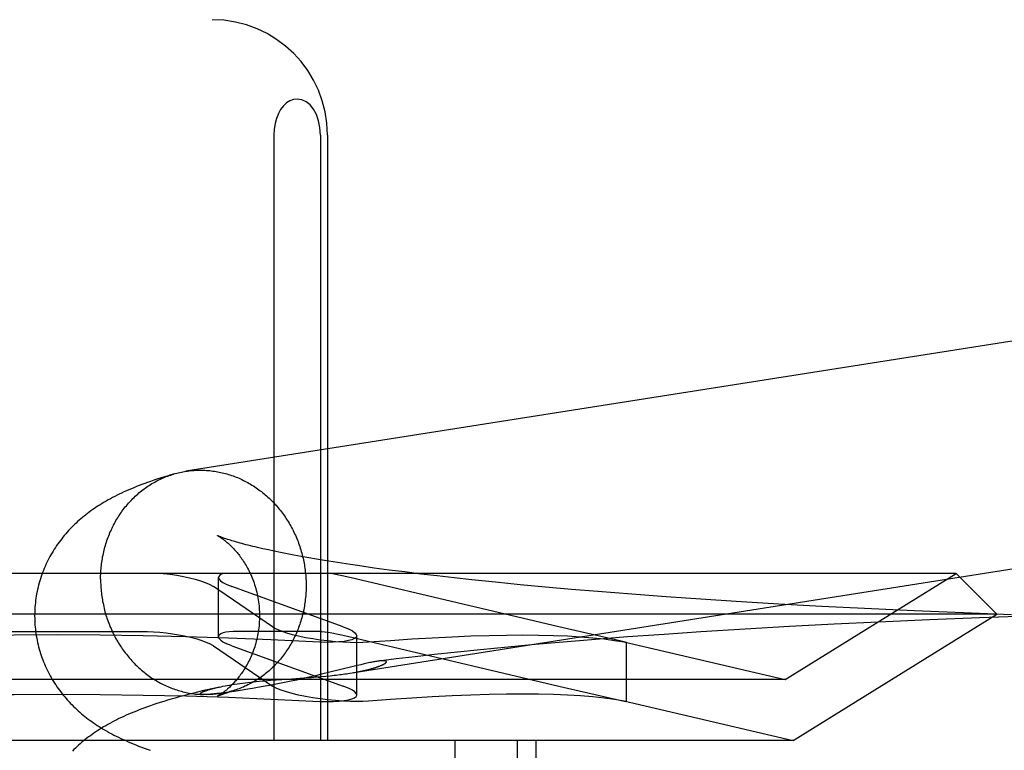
# Model space of a CAD drawing. Header units: inches. Extents: x 0 to 262, y 0 to 169.
# Tile 27 of 74: x 87.153 to 87.324, y 87.7 to 87.827. Entities that reach past the tile are written whole.
import ezdxf

# ---------------------------------------------------------------- set-up
doc = ezdxf.new("R2010")
doc.units = ezdxf.units.IN
doc.header["$LTSCALE"] = 14.384615
doc.header["$MEASUREMENT"] = 0
doc.linetypes.add('HIDDEN', pattern=[0.2, 0.1, -0.1])
doc.layers.add('DEFAULT_2', color=8, linetype='HIDDEN')

msp = doc.modelspace()

# ---------------------------------------------------------------- linework, layer by layer
at = {"layer": 'DEFAULT_2', "color": 8, "linetype": 'HIDDEN'}
for p, q in [((87.19736, 87.80689), (87.19736, 87.70189)), ((87.20546, 87.80689), (87.20546, 87.70189)), ((87.20667, 87.80689), (87.20667, 87.70189)), ((87.19642, 87.73495), (87.19546, 87.73516)), ((87.19745, 87.73473), (87.19642, 87.73495)), ((87.19853, 87.73451), (87.19745, 87.73473)), ((87.19967, 87.73428), (87.19853, 87.73451)), ((87.20086, 87.73405), (87.19967, 87.73428)), ((87.20211, 87.73382), (87.20086, 87.73405)), ((87.20341, 87.73359), (87.20211, 87.73382)), ((87.20476, 87.73335), (87.20341, 87.73359)), ((87.20617, 87.73312), (87.20476, 87.73335)), ((87.20763, 87.73288), (87.20617, 87.73312)), ((87.20914, 87.73265), (87.20763, 87.73288)), ((87.21069, 87.73241), (87.20914, 87.73265)), ((87.21229, 87.73218), (87.21069, 87.73241)), ((87.21478, 87.73182), (87.21229, 87.73218)), ((87.21737, 87.73147), (87.21478, 87.73182)), ((87.31572, 87.73089), (87.00386, 87.73089)), ((87.18776, 87.71991), (87.18776, 87.73018)), ((87.21151, 87.72995), (87.20952, 87.7304)), ((87.24677, 87.72162), (87.21151, 87.72995)), ((87.22006, 87.73113), (87.21737, 87.73147)), ((87.22284, 87.73078), (87.22006, 87.73113)), ((87.2257, 87.73044), (87.22284, 87.73078)), ((87.22865, 87.73011), (87.2257, 87.73044)), ((87.23168, 87.72978), (87.22865, 87.73011)), ((87.28604, 87.71248), (87.31572, 87.73089)), ((87.31572, 87.73089), (87.32279, 87.72382)), ((87.18615, 87.72903), (87.18688, 87.72862)), ((87.19716, 87.72162), (87.18688, 87.72862)), ((87.1891, 87.72903), (87.1901, 87.72862)), ((87.20941, 87.72162), (87.1901, 87.72862)), ((87.23584, 87.72934), (87.23168, 87.72978)), ((87.24011, 87.72892), (87.23584, 87.72934)), ((87.2445, 87.72851), (87.24011, 87.72892)), ((87.249, 87.72812), (87.2445, 87.72851)), ((87.25358, 87.72773), (87.249, 87.72812)), ((87.25943, 87.72727), (87.25358, 87.72773)), ((87.26539, 87.72683), (87.25943, 87.72727)), ((87.27144, 87.72641), (87.26539, 87.72683)), ((87.27755, 87.72601), (87.27144, 87.72641)), ((87.28496, 87.72557), (87.27755, 87.72601)), ((87.29239, 87.72515), (87.28496, 87.72557)), ((87.29982, 87.72478), (87.29239, 87.72515)), ((87.30845, 87.72438), (87.29982, 87.72478)), ((87.32279, 87.72382), (86.99679, 87.72382)), ((87.28743, 87.70189), (87.32279, 87.72382)), ((87.31697, 87.72403), (87.30845, 87.72438)), ((87.3198, 87.72317), (87.31109, 87.72283)), ((87.32533, 87.72372), (87.31697, 87.72403)), ((87.32832, 87.72346), (87.3198, 87.72317)), ((87.19716, 87.72162), (87.1979, 87.72122)), ((87.20941, 87.72162), (87.21041, 87.72122)), ((87.25811, 87.71903), (87.24677, 87.72162)), ((87.28683, 87.72167), (87.27911, 87.72122)), ((87.29455, 87.72207), (87.28683, 87.72167)), ((87.30222, 87.72245), (87.29455, 87.72207)), ((87.31109, 87.72283), (87.30222, 87.72245)), ((87.14521, 87.72083), (87.17438, 87.72083)), ((87.20566, 87.72083), (87.19108, 87.72083)), ((87.20566, 87.72083), (87.20679, 87.72068)), ((87.21012, 87.71999), (87.21233, 87.71949)), ((87.21175, 87.7098), (87.21175, 87.72007)), ((87.25873, 87.71986), (87.25249, 87.71937)), ((87.26504, 87.72031), (87.25873, 87.71986)), ((87.27141, 87.72074), (87.26504, 87.72031)), ((87.27911, 87.72122), (87.27141, 87.72074)), ((87.18688, 87.71835), (87.18615, 87.71876)), ((87.18688, 87.71835), (87.19716, 87.71135)), ((87.1901, 87.71835), (87.1891, 87.71876)), ((87.1901, 87.71835), (87.20941, 87.71135)), ((87.21233, 87.71949), (87.21596, 87.71864)), ((87.21596, 87.71864), (87.24677, 87.71135)), ((87.23793, 87.71811), (87.23323, 87.71766)), ((87.24271, 87.71855), (87.23793, 87.71811)), ((87.24757, 87.71897), (87.24271, 87.71855)), ((87.25249, 87.71937), (87.24757, 87.71897)), ((87.25809, 87.71904), (87.28604, 87.71248)), ((87.25851, 87.71893), (87.25811, 87.71903)), ((87.25811, 87.719), (87.25851, 87.71893)), ((87.25851, 87.70866), (87.25851, 87.71894)), ((87.22189, 87.71644), (87.21861, 87.71606)), ((87.22523, 87.71682), (87.22189, 87.71644)), ((87.22862, 87.71718), (87.22523, 87.71682)), ((87.23323, 87.71766), (87.22862, 87.71718)), ((87.21115, 87.71475), (87.20708, 87.71375)), ((87.21182, 87.71492), (87.21115, 87.71475)), ((87.21244, 87.71506), (87.21182, 87.71492)), ((87.21861, 87.71606), (87.21557, 87.71568)), ((87.19976, 87.71257), (87.20259, 87.71277)), ((87.20352, 87.7129), (87.20242, 87.71265)), ((87.20259, 87.71277), (87.20391, 87.71286)), ((87.20459, 87.71315), (87.20352, 87.7129)), ((87.20391, 87.71286), (87.20476, 87.71293)), ((87.20561, 87.71339), (87.20459, 87.71315)), ((87.20476, 87.71293), (87.20558, 87.713)), ((87.20558, 87.713), (87.20636, 87.71307)), ((87.20708, 87.71375), (87.20561, 87.71339)), ((87.20636, 87.71307), (87.20711, 87.71315)), ((87.20711, 87.71315), (87.20781, 87.71322)), ((87.21057, 87.71359), (87.21097, 87.71366)), ((87.28604, 87.71248), (87.03354, 87.71248)), ((87.18794, 87.71119), (87.18664, 87.7109)), ((87.19454, 87.71109), (87.19366, 87.71094)), ((87.19552, 87.71126), (87.19454, 87.71109)), ((87.19481, 87.71219), (87.1958, 87.71228)), ((87.19661, 87.71146), (87.19552, 87.71126)), ((87.1958, 87.71228), (87.1968, 87.71236)), ((87.19776, 87.71168), (87.19661, 87.71146)), ((87.1968, 87.71236), (87.19779, 87.71243)), ((87.1979, 87.71095), (87.19716, 87.71135)), ((87.19893, 87.71191), (87.19776, 87.71168)), ((87.19779, 87.71243), (87.19976, 87.71257)), ((87.20011, 87.71215), (87.19893, 87.71191)), ((87.20128, 87.7124), (87.20011, 87.71215)), ((87.20242, 87.71265), (87.20128, 87.7124)), ((87.21041, 87.71095), (87.20941, 87.71135)), ((87.24677, 87.71135), (87.25811, 87.70876)), ((87.18516, 87.70987), (87.18515, 87.70987)), ((87.18524, 87.70987), (87.18522, 87.70987)), ((87.18528, 87.70987), (87.18526, 87.70987)), ((87.18533, 87.70987), (87.1853, 87.70987)), ((87.18537, 87.70987), (87.18535, 87.70987)), ((87.18542, 87.70987), (87.1854, 87.70987)), ((87.1856, 87.70987), (87.18553, 87.70987)), ((87.18566, 87.70988), (87.1856, 87.70987)), ((87.18574, 87.70988), (87.18566, 87.70988)), ((87.18582, 87.70988), (87.18574, 87.70988)), ((87.18591, 87.70989), (87.18582, 87.70988)), ((87.18601, 87.7099), (87.18591, 87.70989)), ((87.18612, 87.7099), (87.18601, 87.7099)), ((87.18624, 87.70991), (87.18612, 87.7099)), ((87.18637, 87.70992), (87.18624, 87.70991)), ((87.18651, 87.70993), (87.18637, 87.70992)), ((87.18666, 87.70995), (87.18651, 87.70993)), ((87.18682, 87.70996), (87.18666, 87.70995)), ((87.187, 87.70998), (87.18682, 87.70996)), ((87.18719, 87.71), (87.187, 87.70998)), ((87.18751, 87.71004), (87.18719, 87.71)), ((87.18785, 87.71008), (87.18751, 87.71004)), ((87.18824, 87.71012), (87.18785, 87.71008)), ((87.18868, 87.71018), (87.18824, 87.71012)), ((87.18918, 87.71025), (87.18868, 87.71018)), ((87.18977, 87.71033), (87.18918, 87.71025)), ((87.19046, 87.71043), (87.18977, 87.71033)), ((87.19126, 87.71055), (87.19046, 87.71043)), ((87.19288, 87.7108), (87.19185, 87.71064)), ((87.19366, 87.71094), (87.19288, 87.7108)), ((87.25809, 87.70877), (87.28743, 87.70189)), ((87.25811, 87.70876), (87.25851, 87.70866)), ((87.25851, 87.70866), (87.25811, 87.70873)), ((87.28743, 87.70189), (87.03216, 87.70189)), ((87.22878, 87.70189), (87.22878, 87.54564)), ((87.23959, 87.70189), (87.23959, 87.54564)), ((87.24279, 87.70189), (87.24279, 87.54564))]:
    msp.add_line(p, q, dxfattribs=at)
for points in [[(87.20141, 87.81313), (87.20075, 87.81304), (87.20013, 87.81282), (87.19955, 87.81245), (87.19902, 87.81195), (87.19855, 87.81133), (87.19815, 87.81061), (87.19781, 87.80978), (87.19757, 87.80887), (87.19742, 87.80791), (87.19736, 87.80689)], [(87.20546, 87.80689), (87.20537, 87.80817), (87.20514, 87.80934), (87.20475, 87.81043), (87.20425, 87.81136), (87.20365, 87.81211), (87.20296, 87.81266), (87.20222, 87.813), (87.20141, 87.81313)], [(87.4026, 87.78306), (87.40232, 87.78306), (87.40205, 87.78307), (87.40177, 87.78306), (87.4015, 87.78306), (87.40123, 87.78304), (87.40095, 87.78303), (87.40068, 87.783), (87.40041, 87.78298), (87.40014, 87.78295), (87.39986, 87.78291), (87.39959, 87.78287), (87.18211, 87.74859)], [(87.18017, 87.74816), (87.18027, 87.74818), (87.18053, 87.74826), (87.1808, 87.74832), (87.18106, 87.74839), (87.18133, 87.74844), (87.1816, 87.7485), (87.18187, 87.74855), (87.18211, 87.74859)], [(87.18214, 87.74859), (87.18241, 87.74863), (87.18268, 87.74867), (87.18296, 87.7487), (87.18323, 87.74872), (87.1835, 87.74874), (87.18377, 87.74876), (87.18405, 87.74877), (87.18432, 87.74878), (87.1846, 87.74878), (87.18487, 87.74878), (87.18515, 87.74878)], [(87.18515, 87.74878), (87.18542, 87.74877), (87.18569, 87.74875), (87.18597, 87.74873), (87.18624, 87.74871), (87.18652, 87.74868), (87.18679, 87.74864), (87.18706, 87.7486), (87.18734, 87.74856), (87.18761, 87.74851), (87.18788, 87.74846), (87.18815, 87.7484), (87.18842, 87.74834), (87.18869, 87.74828), (87.18896, 87.74821), (87.18923, 87.74813), (87.18949, 87.74805), (87.18976, 87.74797), (87.19002, 87.74788), (87.19029, 87.74779), (87.19055, 87.74769), (87.19081, 87.74759), (87.19107, 87.74749), (87.19133, 87.74738), (87.19158, 87.74726), (87.19184, 87.74714), (87.19209, 87.74702), (87.19234, 87.74689), (87.19259, 87.74676), (87.19284, 87.74663), (87.19309, 87.74649), (87.19333, 87.74635), (87.19358, 87.7462), (87.19382, 87.74605), (87.19406, 87.74589), (87.19429, 87.74573), (87.19453, 87.74557), (87.19476, 87.7454), (87.19499, 87.74523), (87.19522, 87.74506), (87.19544, 87.74488), (87.19567, 87.7447), (87.19589, 87.74451), (87.1961, 87.74432), (87.19632, 87.74413), (87.19653, 87.74394), (87.19674, 87.74374), (87.19695, 87.74353), (87.19715, 87.74333), (87.19735, 87.74312), (87.19755, 87.7429), (87.19775, 87.74269), (87.19794, 87.74247), (87.19813, 87.74225), (87.19832, 87.74202), (87.1985, 87.74179), (87.19868, 87.74156), (87.19886, 87.74132), (87.19903, 87.74109), (87.1992, 87.74085), (87.19937, 87.7406), (87.19953, 87.74036), (87.19969, 87.74011), (87.19985, 87.73986), (87.2, 87.73961), (87.20015, 87.73935), (87.2003, 87.73909), (87.20044, 87.73883), (87.20058, 87.73857), (87.20072, 87.73831), (87.20085, 87.73804), (87.20098, 87.73777), (87.2011, 87.7375), (87.20122, 87.73723), (87.20134, 87.73695), (87.20145, 87.73667), (87.20156, 87.7364), (87.20166, 87.73612), (87.20176, 87.73583), (87.20186, 87.73555), (87.20196, 87.73527), (87.20204, 87.73498), (87.20213, 87.73469), (87.20221, 87.7344), (87.20229, 87.73411), (87.20236, 87.73382), (87.20243, 87.73353), (87.20249, 87.73324), (87.20256, 87.73294), (87.20261, 87.73265), (87.20266, 87.73235), (87.20271, 87.73206), (87.20276, 87.73176), (87.2028, 87.73146), (87.20283, 87.73116), (87.20286, 87.73087), (87.20289, 87.73057), (87.20292, 87.73027), (87.20293, 87.72997), (87.20295, 87.72967), (87.20296, 87.72937), (87.20297, 87.72907), (87.20297, 87.72877)], [(87.18017, 87.74816), (87.17951, 87.74797), (87.17887, 87.74777), (87.17825, 87.74758), (87.17765, 87.7474), (87.17708, 87.74721), (87.17653, 87.74703), (87.17599, 87.74684), (87.17548, 87.74666), (87.17497, 87.74648), (87.17449, 87.7463), (87.17401, 87.74612), (87.17355, 87.74594), (87.1731, 87.74575), (87.17266, 87.74557), (87.17222, 87.74539), (87.1718, 87.7452), (87.17138, 87.74501), (87.17097, 87.74482), (87.17057, 87.74463), (87.17017, 87.74444), (87.16978, 87.74424), (87.1694, 87.74404), (87.16902, 87.74384), (87.16865, 87.74363), (87.16829, 87.74343), (87.16793, 87.74322), (87.16758, 87.74301), (87.16724, 87.7428), (87.16691, 87.74259), (87.16658, 87.74238), (87.16626, 87.74216), (87.16595, 87.74195), (87.16564, 87.74173), (87.16534, 87.74151), (87.16505, 87.74129), (87.16476, 87.74106), (87.16447, 87.74083), (87.16418, 87.7406), (87.1639, 87.74036), (87.16362, 87.74012), (87.16334, 87.73987), (87.16307, 87.73962), (87.1628, 87.73936), (87.16253, 87.7391), (87.16227, 87.73884), (87.16201, 87.73857), (87.16176, 87.7383), (87.16152, 87.73803), (87.16127, 87.73775), (87.16103, 87.73747), (87.1608, 87.73719), (87.16057, 87.7369), (87.16034, 87.73661), (87.16012, 87.73631), (87.15991, 87.73601), (87.1597, 87.73571), (87.15949, 87.7354), (87.15929, 87.73509), (87.15909, 87.73477), (87.1589, 87.73445), (87.15871, 87.73413), (87.15853, 87.7338), (87.15835, 87.73347), (87.15818, 87.73313), (87.15801, 87.7328), (87.15785, 87.73245), (87.15769, 87.73211), (87.15754, 87.73176), (87.1574, 87.7314), (87.15726, 87.73105), (87.15713, 87.73069), (87.157, 87.73033), (87.15689, 87.72996), (87.15677, 87.7296), (87.15667, 87.72923), (87.15657, 87.72885), (87.15647, 87.72848), (87.15638, 87.7281), (87.1563, 87.72773), (87.15623, 87.72735), (87.15617, 87.72696), (87.15611, 87.72658), (87.15605, 87.7262), (87.15601, 87.72581), (87.15597, 87.72543), (87.15594, 87.72504), (87.15591, 87.72465), (87.1559, 87.72426), (87.15589, 87.72387), (87.15588, 87.72351)], [(87.16732, 87.72988), (87.16732, 87.73018), (87.16733, 87.73048), (87.16734, 87.73078), (87.16736, 87.73107), (87.16738, 87.73137), (87.1674, 87.73167), (87.16743, 87.73197), (87.16746, 87.73226), (87.16749, 87.73256), (87.16753, 87.73285), (87.16758, 87.73315), (87.16763, 87.73344), (87.16768, 87.73373), (87.16774, 87.73403), (87.1678, 87.73432), (87.16786, 87.73461), (87.16793, 87.73489), (87.168, 87.73518), (87.16808, 87.73546), (87.16816, 87.73575), (87.16825, 87.73603), (87.16834, 87.73631), (87.16843, 87.73659), (87.16853, 87.73687), (87.16863, 87.73714), (87.16873, 87.73742), (87.16884, 87.73769), (87.16895, 87.73796), (87.16907, 87.73822), (87.16919, 87.73849), (87.16932, 87.73875), (87.16944, 87.73901), (87.16958, 87.73927), (87.16971, 87.73953), (87.16985, 87.73978), (87.16999, 87.74003), (87.17014, 87.74028), (87.17029, 87.74053), (87.17044, 87.74077), (87.1706, 87.74101), (87.17076, 87.74125), (87.17092, 87.74149), (87.17109, 87.74172), (87.17126, 87.74195), (87.17143, 87.74218), (87.17161, 87.7424), (87.17179, 87.74262), (87.17197, 87.74284), (87.17216, 87.74305), (87.17235, 87.74326), (87.17254, 87.74347), (87.17274, 87.74367), (87.17294, 87.74387), (87.17314, 87.74407), (87.17334, 87.74427), (87.17355, 87.74446), (87.17376, 87.74464), (87.17397, 87.74483), (87.17419, 87.74501), (87.1744, 87.74518), (87.17463, 87.74535), (87.17485, 87.74552), (87.17507, 87.74568), (87.1753, 87.74585), (87.17553, 87.746), (87.17576, 87.74615), (87.176, 87.7463), (87.17623, 87.74645), (87.17647, 87.74659), (87.17671, 87.74672), (87.17696, 87.74686), (87.1772, 87.74698), (87.17745, 87.74711), (87.1777, 87.74723), (87.17795, 87.74734), (87.1782, 87.74745), (87.17845, 87.74756), (87.17871, 87.74766), (87.17896, 87.74776), (87.17922, 87.74785), (87.17948, 87.74794), (87.17974, 87.74803), (87.18, 87.74811)], [(87.20781, 87.71322), (87.20815, 87.71326), (87.20848, 87.7133), (87.20879, 87.71334), (87.2091, 87.71338), (87.2094, 87.71342), (87.20968, 87.71346), (87.20996, 87.7135), (87.21023, 87.71354), (87.40563, 87.74434)], [(87.18757, 87.73744), (87.18757, 87.73745), (87.18757, 87.73744), (87.18759, 87.73744), (87.18761, 87.73743), (87.18763, 87.73741), (87.18767, 87.73739), (87.18771, 87.73737), (87.18775, 87.73735), (87.1878, 87.73732), (87.18786, 87.73728), (87.18792, 87.73725), (87.18798, 87.73721), (87.18805, 87.73716), (87.18813, 87.73711), (87.1882, 87.73706), (87.18829, 87.737), (87.18837, 87.73694), (87.18846, 87.73688), (87.18856, 87.73681), (87.18865, 87.73674), (87.18875, 87.73666), (87.18886, 87.73658), (87.18896, 87.7365), (87.18907, 87.73641), (87.18918, 87.73632), (87.1893, 87.73622), (87.18942, 87.73612), (87.18954, 87.73601), (87.18966, 87.7359), (87.18978, 87.73578), (87.18991, 87.73566), (87.19004, 87.73554), (87.19017, 87.7354), (87.1903, 87.73527), (87.19043, 87.73512), (87.19057, 87.73498), (87.19071, 87.73482), (87.19084, 87.73466), (87.19098, 87.7345), (87.19112, 87.73433), (87.19127, 87.73415), (87.19141, 87.73397), (87.19155, 87.73378), (87.19169, 87.73358), (87.19184, 87.73338), (87.19198, 87.73317), (87.19212, 87.73295), (87.19226, 87.73273), (87.19241, 87.7325), (87.19255, 87.73226), (87.19268, 87.73202), (87.19282, 87.73177), (87.19296, 87.73151), (87.19309, 87.73125), (87.19322, 87.73098), (87.19335, 87.7307), (87.19347, 87.73042), (87.19359, 87.73013), (87.19371, 87.72984), (87.19382, 87.72954), (87.19393, 87.72923), (87.19403, 87.72892), (87.19413, 87.72861), (87.19422, 87.72829), (87.19431, 87.72796), (87.1944, 87.72763), (87.19447, 87.7273), (87.19454, 87.72697), (87.19461, 87.72663), (87.19466, 87.72629), (87.19472, 87.72594), (87.19476, 87.7256), (87.1948, 87.72525), (87.19483, 87.7249), (87.19485, 87.72455), (87.19487, 87.72419), (87.19488, 87.72384), (87.19488, 87.72351)], [(87.19546, 87.73516), (87.19455, 87.73537), (87.19412, 87.73547), (87.1937, 87.73557), (87.1933, 87.73567), (87.19291, 87.73577), (87.19254, 87.73586), (87.19219, 87.73596), (87.19184, 87.73605), (87.19151, 87.73614), (87.1912, 87.73622), (87.1909, 87.73631), (87.19062, 87.73639), (87.19035, 87.73647), (87.19009, 87.73655), (87.18985, 87.73662), (87.18962, 87.73669), (87.1894, 87.73676), (87.1892, 87.73683), (87.18902, 87.73689), (87.18884, 87.73695), (87.18868, 87.73701), (87.18853, 87.73706), (87.18839, 87.73711), (87.18826, 87.73716), (87.18815, 87.7372), (87.18805, 87.73724), (87.18795, 87.73728), (87.18787, 87.73731), (87.1878, 87.73734), (87.18774, 87.73737), (87.18769, 87.73739), (87.18765, 87.73741), (87.18761, 87.73742), (87.18759, 87.73744), (87.18758, 87.73744)], [(87.16732, 87.72988), (87.16732, 87.72958), (87.16733, 87.72928), (87.16734, 87.72898), (87.16736, 87.72868), (87.16738, 87.72838), (87.1674, 87.72808), (87.16743, 87.72778), (87.16746, 87.72748), (87.16749, 87.72718), (87.16753, 87.72689), (87.16758, 87.72659), (87.16763, 87.72629), (87.16768, 87.726), (87.16774, 87.7257), (87.1678, 87.72541), (87.16786, 87.72512), (87.16793, 87.72482), (87.168, 87.72453), (87.16808, 87.72424), (87.16816, 87.72395), (87.16825, 87.72367), (87.16834, 87.72338), (87.16843, 87.7231), (87.16853, 87.72281), (87.16863, 87.72253), (87.16873, 87.72225), (87.16884, 87.72197), (87.16895, 87.7217), (87.16907, 87.72142), (87.16919, 87.72115), (87.16932, 87.72088), (87.16944, 87.72061), (87.16958, 87.72034), (87.16971, 87.72008), (87.16985, 87.71981), (87.16999, 87.71955), (87.17014, 87.7193), (87.17029, 87.71904), (87.17044, 87.71879), (87.1706, 87.71854), (87.17076, 87.71829), (87.17092, 87.71804), (87.17109, 87.7178), (87.17126, 87.71756), (87.17143, 87.71732), (87.17161, 87.71709), (87.17179, 87.71686), (87.17197, 87.71663), (87.17216, 87.7164), (87.17235, 87.71618), (87.17254, 87.71596), (87.17274, 87.71574), (87.17294, 87.71553), (87.17314, 87.71532), (87.17334, 87.71512), (87.17355, 87.71491), (87.17376, 87.71471), (87.17397, 87.71452), (87.17419, 87.71432), (87.1744, 87.71413), (87.17463, 87.71395), (87.17485, 87.71377), (87.17507, 87.71359), (87.1753, 87.71341), (87.17553, 87.71324), (87.17576, 87.71308), (87.176, 87.71291), (87.17623, 87.71275), (87.17647, 87.7126), (87.17671, 87.71245), (87.17696, 87.7123), (87.1772, 87.71216), (87.17745, 87.71202), (87.1777, 87.71188), (87.17795, 87.71175), (87.1782, 87.71163), (87.17845, 87.7115), (87.17871, 87.71139), (87.17896, 87.71127), (87.17922, 87.71116), (87.17948, 87.71106), (87.17974, 87.71095), (87.18, 87.71086), (87.18027, 87.71077), (87.18053, 87.71068), (87.1808, 87.71059), (87.18106, 87.71052), (87.18133, 87.71044), (87.1816, 87.71037), (87.18187, 87.7103), (87.18214, 87.71024), (87.18241, 87.71019), (87.18268, 87.71013), (87.18296, 87.71009), (87.18323, 87.71004), (87.1835, 87.71001), (87.18377, 87.70997), (87.18405, 87.70994), (87.18432, 87.70992), (87.1846, 87.7099), (87.18487, 87.70988), (87.18515, 87.70987)], [(87.1782, 87.73089), (87.17939, 87.73074), (87.18056, 87.73056), (87.18169, 87.73036), (87.18276, 87.73013), (87.18375, 87.72987), (87.18466, 87.7296), (87.18546, 87.72932), (87.18615, 87.72903)], [(87.18876, 87.73089), (87.1883, 87.73074), (87.18798, 87.73056), (87.1878, 87.73036), (87.18776, 87.73019)], [(87.18776, 87.73019), (87.18776, 87.73013), (87.18787, 87.72987), (87.18814, 87.7296), (87.18855, 87.72932), (87.1891, 87.72903)], [(87.20952, 87.7304), (87.20864, 87.73059), (87.20785, 87.73075), (87.20717, 87.73089)], [(87.20297, 87.72877), (87.20297, 87.72847), (87.20296, 87.72817), (87.20295, 87.72787), (87.20293, 87.72757), (87.20292, 87.72728), (87.20289, 87.72698), (87.20286, 87.72668), (87.20283, 87.72638), (87.2028, 87.72609), (87.20276, 87.72579), (87.20271, 87.7255), (87.20266, 87.72521), (87.20261, 87.72491), (87.20256, 87.72462), (87.20249, 87.72433), (87.20243, 87.72404), (87.20236, 87.72375), (87.20229, 87.72347), (87.20221, 87.72318), (87.20213, 87.7229), (87.20204, 87.72262), (87.20196, 87.72234), (87.20186, 87.72206), (87.20176, 87.72178), (87.20166, 87.72151), (87.20156, 87.72123), (87.20145, 87.72096), (87.20134, 87.72069), (87.20122, 87.72042), (87.2011, 87.72016), (87.20098, 87.71989), (87.20085, 87.71963), (87.20072, 87.71937), (87.20058, 87.71912), (87.20044, 87.71886), (87.2003, 87.71861), (87.20015, 87.71836), (87.2, 87.71812), (87.19985, 87.71787), (87.19969, 87.71763), (87.19953, 87.71739), (87.19937, 87.71716), (87.1992, 87.71693), (87.19903, 87.7167), (87.19886, 87.71647), (87.19868, 87.71625), (87.1985, 87.71603), (87.19832, 87.71581), (87.19813, 87.7156), (87.19794, 87.71538), (87.19775, 87.71518), (87.19755, 87.71497), (87.19735, 87.71477), (87.19715, 87.71458), (87.19695, 87.71438), (87.19674, 87.71419), (87.19653, 87.714), (87.19632, 87.71382), (87.1961, 87.71364), (87.19589, 87.71347), (87.19567, 87.7133), (87.19544, 87.71313), (87.19522, 87.71296), (87.19499, 87.7128), (87.19476, 87.71265), (87.19453, 87.71249), (87.19429, 87.71235), (87.19406, 87.7122), (87.19382, 87.71206), (87.19358, 87.71192), (87.19333, 87.71179), (87.19309, 87.71166), (87.19284, 87.71154), (87.19259, 87.71142), (87.19234, 87.71131), (87.19209, 87.71119), (87.19184, 87.71109), (87.19158, 87.71099), (87.19133, 87.71089), (87.19107, 87.71079), (87.19081, 87.7107), (87.19055, 87.71062), (87.19031, 87.71054)], [(87.15588, 87.72351), (87.15589, 87.72315), (87.1559, 87.72276), (87.15591, 87.72237), (87.15594, 87.72198), (87.15597, 87.72159), (87.15601, 87.7212), (87.15606, 87.72081), (87.15611, 87.72042), (87.15617, 87.72004), (87.15624, 87.71965), (87.15631, 87.71927), (87.15639, 87.71889), (87.15648, 87.71851), (87.15658, 87.71813), (87.15668, 87.71775), (87.15679, 87.71738), (87.1569, 87.71701), (87.15702, 87.71664), (87.15715, 87.71628), (87.15729, 87.71592), (87.15743, 87.71556), (87.15757, 87.7152), (87.15772, 87.71485), (87.15788, 87.7145), (87.15805, 87.71416), (87.15822, 87.71382), (87.15839, 87.71348), (87.15857, 87.71315), (87.15876, 87.71282), (87.15895, 87.71249), (87.15914, 87.71217), (87.15934, 87.71185), (87.15955, 87.71154), (87.15976, 87.71123), (87.15997, 87.71092), (87.16019, 87.71062), (87.16042, 87.71033), (87.16065, 87.71003), (87.16088, 87.70974), (87.16112, 87.70946), (87.16136, 87.70918), (87.16161, 87.7089), (87.16186, 87.70862), (87.16211, 87.70835), (87.16238, 87.70808), (87.16264, 87.70782), (87.16291, 87.70756), (87.16319, 87.7073), (87.16346, 87.70705), (87.16374, 87.7068), (87.16403, 87.70656), (87.16431, 87.70632), (87.1646, 87.70609), (87.16489, 87.70586), (87.16519, 87.70563), (87.16549, 87.70541), (87.1658, 87.70519), (87.16611, 87.70497), (87.16643, 87.70475), (87.16675, 87.70454), (87.16709, 87.70432), (87.16743, 87.70411), (87.16778, 87.7039), (87.16814, 87.70369), (87.1685, 87.70348), (87.16887, 87.70327), (87.16925, 87.70307), (87.16964, 87.70286), (87.17003, 87.70266), (87.17043, 87.70247), (87.17083, 87.70227), (87.17125, 87.70208), (87.17167, 87.70189), (87.1721, 87.7017), (87.17254, 87.70151), (87.17298, 87.70132), (87.17344, 87.70114), (87.17391, 87.70095), (87.17439, 87.70076), (87.17489, 87.70058), (87.1754, 87.70039), (87.17592, 87.70021)], [(87.19488, 87.72351), (87.19488, 87.72319), (87.19487, 87.72284), (87.19485, 87.72249), (87.19483, 87.72214), (87.1948, 87.7218), (87.19476, 87.72145), (87.19472, 87.72111), (87.19467, 87.72077), (87.19461, 87.72043), (87.19455, 87.7201), (87.19448, 87.71976), (87.19441, 87.71944), (87.19432, 87.71911), (87.19424, 87.71879), (87.19415, 87.71847), (87.19405, 87.71816), (87.19395, 87.71785), (87.19384, 87.71755), (87.19373, 87.71725), (87.19362, 87.71696), (87.1935, 87.71667), (87.19338, 87.71639), (87.19325, 87.71612), (87.19312, 87.71585), (87.19299, 87.71559), (87.19286, 87.71533), (87.19272, 87.71508), (87.19259, 87.71484), (87.19245, 87.7146), (87.19231, 87.71437), (87.19217, 87.71415), (87.19203, 87.71393), (87.19189, 87.71372), (87.19175, 87.71352), (87.1916, 87.71333), (87.19146, 87.71313), (87.19132, 87.71295), (87.19118, 87.71277), (87.19104, 87.7126), (87.1909, 87.71244), (87.19077, 87.71228), (87.19063, 87.71212), (87.1905, 87.71197), (87.19036, 87.71183), (87.19023, 87.71169), (87.1901, 87.71156), (87.18997, 87.71143), (87.18985, 87.71131), (87.18972, 87.71119), (87.1896, 87.71108), (87.18948, 87.71097), (87.18936, 87.71087), (87.18925, 87.71077), (87.18914, 87.71067), (87.18903, 87.71058), (87.18892, 87.7105), (87.18882, 87.71041), (87.18872, 87.71034), (87.18862, 87.71026), (87.18852, 87.71019), (87.18843, 87.71013), (87.18834, 87.71006), (87.18826, 87.71001), (87.18818, 87.70995), (87.1881, 87.7099), (87.18803, 87.70985), (87.18796, 87.70981), (87.1879, 87.70977), (87.18784, 87.70974), (87.18779, 87.7097), (87.18774, 87.70968), (87.1877, 87.70965), (87.18766, 87.70963), (87.18763, 87.70961), (87.1876, 87.7096), (87.18758, 87.70959), (87.18757, 87.70959)], [(87.15979, 87.72022), (87.15234, 87.72018), (87.1449, 87.72007), (87.13747, 87.7199), (87.13009, 87.71967), (87.12274, 87.71936), (87.11546, 87.719)], [(87.20412, 87.719), (87.19684, 87.71936), (87.1895, 87.71967), (87.18211, 87.7199), (87.17469, 87.72007), (87.16725, 87.72018), (87.15979, 87.72022)], [(87.17438, 87.72083), (87.17543, 87.72081), (87.17651, 87.72076), (87.1776, 87.72067), (87.17869, 87.72056), (87.17978, 87.72042), (87.18085, 87.72024), (87.18189, 87.72005), (87.18289, 87.71982), (87.18382, 87.71958), (87.18469, 87.71932), (87.18547, 87.71905), (87.18615, 87.71876)], [(87.19108, 87.72083), (87.19031, 87.72081), (87.18963, 87.72076), (87.18904, 87.72067), (87.18856, 87.72056), (87.18818, 87.72042), (87.18792, 87.72024), (87.18778, 87.72005), (87.18776, 87.71992)], [(87.18776, 87.71992), (87.18777, 87.71982), (87.18789, 87.71958), (87.18815, 87.71932), (87.18855, 87.71905), (87.1891, 87.71876)], [(87.1979, 87.72122), (87.19865, 87.7209), (87.19954, 87.7206), (87.20055, 87.72032), (87.20167, 87.72005), (87.20287, 87.7198), (87.20413, 87.71958), (87.20543, 87.71939), (87.20675, 87.71923), (87.20807, 87.7191), (87.20936, 87.71901), (87.21059, 87.71895), (87.21175, 87.71893), (87.21282, 87.71895), (87.21378, 87.719)], [(87.21175, 87.72007), (87.21164, 87.7198), (87.21136, 87.71958), (87.21092, 87.71939), (87.21031, 87.71923), (87.20955, 87.7191), (87.20866, 87.71901), (87.20765, 87.71895), (87.20655, 87.71893), (87.20537, 87.71895), (87.20412, 87.719)], [(87.20679, 87.72068), (87.20745, 87.72056), (87.20823, 87.7204), (87.20913, 87.72021), (87.21012, 87.71999)], [(87.21041, 87.72122), (87.211, 87.7209), (87.21143, 87.7206), (87.21167, 87.72032), (87.21175, 87.72007)], [(87.21378, 87.719), (87.2176, 87.71928), (87.22129, 87.71952), (87.22485, 87.71973), (87.22827, 87.7199), (87.23156, 87.72004), (87.2347, 87.72014), (87.23771, 87.7202), (87.24057, 87.72022), (87.24329, 87.7202), (87.24586, 87.72014), (87.24829, 87.72004), (87.25056, 87.7199), (87.25268, 87.71973), (87.25465, 87.71952), (87.25646, 87.71928), (87.25811, 87.719)], [(87.21097, 87.71366), (87.2112, 87.7137), (87.21142, 87.71373), (87.21164, 87.71377), (87.21184, 87.71381), (87.21203, 87.71385), (87.21222, 87.71388), (87.2124, 87.71392), (87.21258, 87.71396), (87.21275, 87.71399), (87.21291, 87.71403), (87.21306, 87.71406), (87.21321, 87.71409), (87.21335, 87.71413), (87.21349, 87.71416), (87.21362, 87.71419), (87.21374, 87.71422), (87.21386, 87.71425), (87.21398, 87.71428), (87.21409, 87.71431), (87.21419, 87.71434), (87.21429, 87.71437), (87.21439, 87.71439), (87.21448, 87.71442), (87.21457, 87.71445), (87.21466, 87.71447), (87.21474, 87.7145), (87.21482, 87.71452), (87.2149, 87.71454), (87.21497, 87.71457), (87.21505, 87.71459), (87.21511, 87.71461), (87.21518, 87.71463), (87.21524, 87.71466), (87.21531, 87.71468), (87.21537, 87.7147), (87.21542, 87.71472), (87.21548, 87.71474), (87.21553, 87.71476), (87.21558, 87.71478), (87.21563, 87.7148), (87.21568, 87.71481), (87.21573, 87.71483), (87.21578, 87.71485), (87.21582, 87.71487), (87.21587, 87.71489), (87.21591, 87.7149), (87.21595, 87.71492), (87.21599, 87.71494), (87.21603, 87.71495), (87.21606, 87.71497), (87.2161, 87.71499), (87.21614, 87.715), (87.21617, 87.71502), (87.21621, 87.71504), (87.21624, 87.71505), (87.21627, 87.71507), (87.2163, 87.71508), (87.21633, 87.7151), (87.21636, 87.71511), (87.21639, 87.71513), (87.21642, 87.71515), (87.21645, 87.71516), (87.21648, 87.71518), (87.2165, 87.71519), (87.21653, 87.71521), (87.21656, 87.71522), (87.21658, 87.71524), (87.2166, 87.71525), (87.21663, 87.71527), (87.21665, 87.71528), (87.21667, 87.7153), (87.21669, 87.71531), (87.21671, 87.71533), (87.21673, 87.71534), (87.21675, 87.71536), (87.21677, 87.71538), (87.21678, 87.71539), (87.2168, 87.71541), (87.21681, 87.71542), (87.21683, 87.71544), (87.21684, 87.71545), (87.21685, 87.71547), (87.21686, 87.71548), (87.21687, 87.7155), (87.21688, 87.71551), (87.21688, 87.71553), (87.21688, 87.71554), (87.21689, 87.71556), (87.21689, 87.71557), (87.21688, 87.71559), (87.21688, 87.7156), (87.21687, 87.71561), (87.21686, 87.71563), (87.21685, 87.71564), (87.21683, 87.71565), (87.21681, 87.71567), (87.21679, 87.71568), (87.21676, 87.71569), (87.21673, 87.7157), (87.2167, 87.71571), (87.21666, 87.71572), (87.21661, 87.71572), (87.21656, 87.71573), (87.21651, 87.71573), (87.21645, 87.71574), (87.21638, 87.71574), (87.21631, 87.71574), (87.21623, 87.71574), (87.21615, 87.71574), (87.21605, 87.71573), (87.21595, 87.71572), (87.21584, 87.71571), (87.21572, 87.7157), (87.2156, 87.71569)], [(87.21557, 87.71568), (87.21546, 87.71567), (87.21532, 87.71565), (87.21516, 87.71562), (87.21499, 87.7156), (87.21482, 87.71557), (87.21463, 87.71553), (87.21443, 87.7155), (87.21422, 87.71546), (87.214, 87.71541), (87.21377, 87.71536), (87.21353, 87.71531), (87.21328, 87.71526), (87.21301, 87.7152), (87.21244, 87.71506)], [(87.18509, 87.70987), (87.18508, 87.70987), (87.18506, 87.70988), (87.18504, 87.70988), (87.18502, 87.70988), (87.18501, 87.70988), (87.18499, 87.70988), (87.18498, 87.70988), (87.18496, 87.70988), (87.18494, 87.70988), (87.18493, 87.70989), (87.18491, 87.70989), (87.18489, 87.70989), (87.18488, 87.70989), (87.18486, 87.70989), (87.18485, 87.7099), (87.18483, 87.7099), (87.18482, 87.7099), (87.1848, 87.7099), (87.18478, 87.70991), (87.18477, 87.70991), (87.18475, 87.70991), (87.18474, 87.70992), (87.18472, 87.70992), (87.18471, 87.70993), (87.1847, 87.70993), (87.18468, 87.70994), (87.18467, 87.70994), (87.18466, 87.70995), (87.18465, 87.70996), (87.18464, 87.70996), (87.18463, 87.70997), (87.18462, 87.70998), (87.18462, 87.70999), (87.18461, 87.71), (87.18461, 87.71), (87.18461, 87.71001), (87.18461, 87.71002), (87.18461, 87.71004), (87.18461, 87.71005), (87.18462, 87.71006), (87.18462, 87.71007), (87.18463, 87.71009), (87.18465, 87.7101), (87.18466, 87.71012), (87.18468, 87.71014), (87.1847, 87.71015), (87.18473, 87.71017), (87.18476, 87.71019), (87.18479, 87.71021), (87.18483, 87.71023), (87.18487, 87.71025), (87.18491, 87.71028), (87.18496, 87.7103), (87.18502, 87.71033), (87.18508, 87.71036), (87.18515, 87.71039), (87.18522, 87.71042), (87.1853, 87.71045), (87.18539, 87.71048), (87.18549, 87.71052), (87.1856, 87.71056), (87.18572, 87.7106), (87.18584, 87.71064), (87.18598, 87.71068), (87.18613, 87.71073), (87.18629, 87.71077), (87.18647, 87.71082), (87.18665, 87.71088), (87.18686, 87.71093), (87.18709, 87.71099), (87.18733, 87.71105), (87.1876, 87.71111), (87.18789, 87.71118)], [(87.18789, 87.71118), (87.18821, 87.71124), (87.18855, 87.71131), (87.18891, 87.71138), (87.1893, 87.71146), (87.18971, 87.71153), (87.19013, 87.7116), (87.19057, 87.71167), (87.19102, 87.71174), (87.19147, 87.7118), (87.19193, 87.71186), (87.1924, 87.71192), (87.19287, 87.71198), (87.19335, 87.71204), (87.19383, 87.71209), (87.19432, 87.71214), (87.19481, 87.71219)], [(87.11546, 87.70873), (87.12274, 87.70909), (87.13009, 87.7094), (87.13747, 87.70963), (87.1449, 87.7098), (87.15234, 87.70991), (87.15979, 87.70994)], [(87.15979, 87.70994), (87.16725, 87.70991), (87.17469, 87.7098), (87.18211, 87.70963), (87.1895, 87.7094), (87.19684, 87.70909), (87.20412, 87.70873)], [(87.18664, 87.7109), (87.18578, 87.7107), (87.18493, 87.7105), (87.1841, 87.71029), (87.18328, 87.71009), (87.18249, 87.70989), (87.18172, 87.70968), (87.18097, 87.70948), (87.18026, 87.70928), (87.17957, 87.70908), (87.17892, 87.70888), (87.17829, 87.70869), (87.17768, 87.7085), (87.1771, 87.70831), (87.17654, 87.70813), (87.176, 87.70794), (87.17547, 87.70776), (87.17497, 87.70757), (87.17447, 87.70739), (87.17399, 87.70721), (87.17352, 87.70702), (87.17307, 87.70684), (87.17262, 87.70665), (87.17218, 87.70646), (87.17175, 87.70628), (87.17133, 87.70609), (87.17092, 87.70589), (87.17051, 87.7057), (87.17011, 87.7055), (87.16972, 87.7053), (87.16933, 87.7051), (87.16895, 87.70489), (87.16858, 87.70469), (87.16821, 87.70448), (87.16785, 87.70427), (87.1675, 87.70406), (87.16716, 87.70384), (87.16682, 87.70363), (87.16649, 87.70341), (87.16617, 87.70319), (87.16586, 87.70298), (87.16555, 87.70275), (87.16525, 87.70253), (87.16495, 87.7023), (87.16465, 87.70208), (87.16436, 87.70184), (87.16408, 87.7016), (87.16379, 87.70136), (87.16351, 87.70111), (87.16323, 87.70086), (87.16295, 87.70061), (87.16268, 87.70034), (87.16242, 87.70008)], [(87.19186, 87.71064), (87.18815, 87.71006), (87.18788, 87.71002), (87.18761, 87.70998), (87.18734, 87.70995), (87.18706, 87.70992), (87.18679, 87.7099), (87.18652, 87.70989), (87.18624, 87.70987), (87.18597, 87.70987), (87.18569, 87.70986), (87.18542, 87.70987), (87.18515, 87.70987)], [(87.18553, 87.70987), (87.18547, 87.70987), (87.18545, 87.70987)], [(87.18757, 87.70958), (87.18756, 87.70958), (87.18757, 87.70959), (87.18759, 87.70959), (87.18762, 87.7096), (87.18765, 87.70962), (87.18769, 87.70964), (87.18774, 87.70966), (87.18781, 87.70969), (87.18788, 87.70972), (87.18796, 87.70975), (87.18805, 87.70979), (87.18815, 87.70983), (87.18826, 87.70987), (87.18839, 87.70991), (87.18852, 87.70996), (87.18867, 87.71002), (87.18883, 87.71007), (87.18901, 87.71013), (87.18919, 87.71019), (87.18939, 87.71026), (87.1896, 87.71033), (87.18982, 87.7104), (87.19006, 87.71047), (87.19031, 87.71054)], [(87.19031, 87.71054), (87.19002, 87.71046), (87.18976, 87.71039), (87.18949, 87.71032), (87.18923, 87.71026), (87.18896, 87.7102), (87.18869, 87.71015), (87.18842, 87.7101), (87.18818, 87.71006)], [(87.21378, 87.70873), (87.21282, 87.70867), (87.21175, 87.70866), (87.21059, 87.70868), (87.20935, 87.70874), (87.20806, 87.70883), (87.20675, 87.70896), (87.20542, 87.70912), (87.20412, 87.70931), (87.20286, 87.70953), (87.20166, 87.70978), (87.20055, 87.71005), (87.19954, 87.71033), (87.19865, 87.71063), (87.1979, 87.71095)], [(87.20412, 87.70873), (87.20537, 87.70867), (87.20655, 87.70866), (87.20766, 87.70868), (87.20866, 87.70874), (87.20955, 87.70883), (87.21031, 87.70896), (87.21092, 87.70912), (87.21136, 87.70931), (87.21164, 87.70953), (87.21175, 87.7098)], [(87.21175, 87.7098), (87.21167, 87.71005), (87.21142, 87.71033), (87.211, 87.71063), (87.21041, 87.71095)], [(87.25811, 87.70873), (87.25646, 87.70901), (87.25465, 87.70925), (87.25268, 87.70946), (87.25056, 87.70963), (87.24829, 87.70977), (87.24586, 87.70987), (87.24329, 87.70992), (87.24057, 87.70994), (87.23771, 87.70992), (87.2347, 87.70987), (87.23156, 87.70977), (87.22827, 87.70963), (87.22485, 87.70946), (87.22129, 87.70925), (87.2176, 87.70901), (87.21378, 87.70873)]]:
    msp.add_lwpolyline(points, dxfattribs=at)
for centre, radius, start, end in [((87.18667, 87.80689), 0.02, 0, 90), ((87.50905, 87.50014), 0.25, 90, 270)]:
    msp.add_arc(centre, radius, start, end, dxfattribs=at)

doc.saveas('drawing.dxf')
